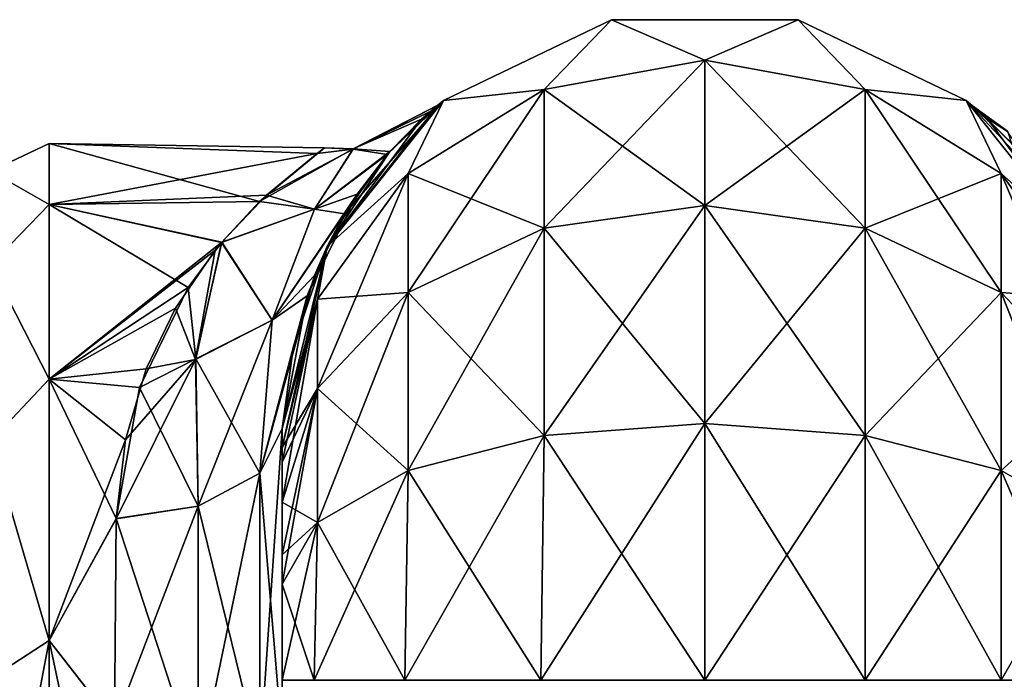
# Model space of a CAD drawing. Extents: x -23 to 470, y -1800 to 0.
# Tile 211 of 243: x 279 to 308, y -20 to 0. Entities that reach past the tile are written whole.
import ezdxf

# ---------------------------------------------------------------- set-up
doc = ezdxf.new("R2010")
doc.units = 0
doc.header["$LTSCALE"] = 61.050099
for name, color, linetype in [('302', 7, 'CONTINUOUS'), ('307', 7, 'CONTINUOUS'), ('320', 7, 'CONTINUOUS'), ('321', 7, 'CONTINUOUS'), ('322', 7, 'CONTINUOUS'), ('330', 7, 'CONTINUOUS'), ('331', 7, 'CONTINUOUS'), ('332', 7, 'CONTINUOUS'), ('333', 7, 'CONTINUOUS'), ('336', 7, 'CONTINUOUS')]:
    doc.layers.add(name, color=color, linetype=linetype)

msp = doc.modelspace()

# ---------------------------------------------------------------- linework, layer by layer
at = {"layer": '302', "linetype": 'CONTINUOUS'}
for points in [[(286.45, -51.35, -40.998), (286.45, -52.918, -33.144), (286.45, -12.5, -54), (286.45, -51.35, -40.998)], [(286.45, -12.5, -54), (286.45, -52.918, -33.144), (286.45, -31.825, -28.742), (286.45, -12.5, -54)], [(286.45, -52.917, -48.852), (286.45, -51.35, -40.998), (286.45, -12.5, -54), (286.45, -52.917, -48.852)], [(286.45, -57.384, -55.52), (286.45, -52.917, -48.852), (286.45, -12.5, -54), (286.45, -57.384, -55.52)], [(286.45, -13.067, -56.86), (286.45, -57.384, -55.52), (286.45, -12.5, -54), (286.45, -13.067, -56.86)], [(286.45, -12.5, -24.51), (286.45, -12.5, -54), (286.45, -21.766, -28.319), (286.45, -12.5, -24.51)], [(286.45, -21.766, -28.319), (286.45, -12.5, -54), (286.45, -31.825, -28.742), (286.45, -21.766, -28.319)], [(286.45, -12.5, 54), (286.45, -12.5, 24.51), (286.45, -52.918, 48.856), (286.45, -12.5, 54)], [(286.45, -52.918, 48.856), (286.45, -12.5, 24.51), (286.45, -51.35, 41.002), (286.45, -52.918, 48.856)], [(286.45, -51.35, 41.002), (286.45, -12.5, 24.51), (286.45, -21.765, 28.319), (286.45, -51.35, 41.002)], [(286.45, -13.067, 56.86), (286.45, -12.5, 54), (286.45, -57.387, 55.523), (286.45, -13.067, 56.86)], [(286.45, -57.387, 55.523), (286.45, -12.5, 54), (286.45, -52.918, 48.856), (286.45, -57.387, 55.523)], [(286.45, -13.5, -57.734), (286.45, -57.384, -55.52), (286.45, -13.067, -56.86), (286.45, -13.5, -57.734)], [(286.45, -13.5, 57.734), (286.45, -13.067, 56.86), (286.45, -64.083, 59.966), (286.45, -13.5, 57.734)], [(286.45, -64.083, 59.966), (286.45, -13.067, 56.86), (286.45, -57.387, 55.523), (286.45, -64.083, 59.966)], [(286.45, -14.695, -59.301), (286.45, -57.384, -55.52), (286.45, -13.5, -57.734), (286.45, -14.695, -59.301)], [(286.45, -14.695, 59.301), (286.45, -13.5, 57.734), (286.45, -64.083, 59.966), (286.45, -14.695, 59.301)], [(286.45, -64.08, -59.965), (286.45, -57.384, -55.52), (286.45, -14.695, -59.301), (286.45, -64.08, -59.965)], [(286.45, -16.266, -60.5), (286.45, -64.08, -59.965), (286.45, -14.695, -59.301), (286.45, -16.266, -60.5)], [(286.45, -16.266, 60.5), (286.45, -14.695, 59.301), (286.45, -64.083, 59.966), (286.45, -16.266, 60.5)], [(286.45, -17.135, -60.931), (286.45, -64.08, -59.965), (286.45, -16.266, -60.5), (286.45, -17.135, -60.931)], [(286.45, -17.135, 60.931), (286.45, -16.266, 60.5), (286.45, -71.85, 61.5), (286.45, -17.135, 60.931)], [(286.45, -71.85, 61.5), (286.45, -16.266, 60.5), (286.45, -64.083, 59.966), (286.45, -71.85, 61.5)], [(286.45, -20, -61.5), (286.45, -64.08, -59.965), (286.45, -17.135, -60.931), (286.45, -20, -61.5)], [(286.45, -20, 61.5), (286.45, -17.135, 60.931), (286.45, -71.85, 61.5), (286.45, -20, 61.5)]]:
    msp.add_3dface(points, dxfattribs=at)
at = {"layer": '307', "linetype": 'CONTINUOUS'}
for points in [[(279.5, -4, 0), (279.5, -5.827, 9.184), (287.49, -4.302, 3.793), (279.5, -4, 0)], [(279.5, -5.827, -9.184), (279.5, -4, 0), (285.779, -5.73, -8.948), (279.5, -5.827, -9.184)], [(285.779, -5.73, -8.948), (279.5, -4, 0), (287.71, -4.135, -2.541), (285.779, -5.73, -8.948)], [(287.71, -4.135, -2.541), (279.5, -4, 0), (287.49, -4.302, 3.793), (287.71, -4.135, -2.541)], [(287.49, -4.302, 3.793), (279.5, -5.827, 9.184), (285.979, -5.543, 8.467), (287.49, -4.302, 3.793)], [(285.979, -5.543, 8.467), (279.5, -5.827, 9.184), (284.65, -6.944, 11.517), (285.979, -5.543, 8.467)], [(284.639, -6.955, -11.538), (279.5, -5.827, -9.184), (285.779, -5.73, -8.948), (284.639, -6.955, -11.538)], [(279.5, -5.827, 9.184), (279.5, -11.029, 16.971), (284.65, -6.944, 11.517), (279.5, -5.827, 9.184)], [(279.5, -11.029, -16.971), (279.5, -5.827, -9.184), (283.646, -8.299, -13.707), (279.5, -11.029, -16.971)], [(283.646, -8.299, -13.707), (279.5, -5.827, -9.184), (284.639, -6.955, -11.538), (283.646, -8.299, -13.707)], [(284.65, -6.944, 11.517), (279.5, -11.029, 16.971), (284.453, -7.184, 11.946), (284.65, -6.944, 11.517)], [(284.453, -7.184, 11.946), (279.5, -11.029, 16.971), (283.272, -8.908, 14.542), (284.453, -7.184, 11.946)], [(282.193, -11.278, -17.216), (279.5, -11.029, -16.971), (283.646, -8.299, -13.707), (282.193, -11.278, -17.216)], [(283.272, -8.908, 14.542), (279.5, -11.029, 16.971), (282.396, -10.722, 16.658), (283.272, -8.908, 14.542)], [(282.396, -10.722, 16.658), (279.5, -11.029, 16.971), (281.778, -12.837, 18.603), (282.396, -10.722, 16.658)], [(279.5, -11.029, 16.971), (279.5, -18.816, 22.173), (281.778, -12.837, 18.603), (279.5, -11.029, 16.971)], [(279.5, -18.816, -22.173), (279.5, -11.029, -16.971), (281.5, -15.178, -20.288), (279.5, -18.816, -22.173)], [(281.5, -15.178, -20.288), (279.5, -11.029, -16.971), (282.193, -11.278, -17.216), (281.5, -15.178, -20.288)], [(281.778, -12.837, 18.603), (279.5, -18.816, 22.173), (281.5, -15.19, 20.295), (281.778, -12.837, 18.603)], [(281.447, -21.322, -23.052), (279.5, -18.816, -22.173), (281.5, -15.178, -20.288), (281.447, -21.322, -23.052)], [(281.5, -15.19, 20.295), (279.5, -18.816, 22.173), (281.447, -21.315, 23.05), (281.5, -15.19, 20.295)], [(279.5, -18.816, 22.173), (279.5, -28, 24), (281.447, -21.315, 23.05), (279.5, -18.816, 22.173)], [(279.5, -28, -24), (279.5, -18.816, -22.173), (281.45, -28, -24), (279.5, -28, -24)], [(281.45, -28, -24), (279.5, -18.816, -22.173), (281.447, -21.322, -23.052), (281.45, -28, -24)]]:
    msp.add_3dface(points, dxfattribs=at)
at = {"layer": '320', "linetype": 'CONTINUOUS'}
for points in [[(291.256, -2.727, -54), (296.268, -0.313, -54), (294.266, -2.396, -61.276), (291.256, -2.727, -54)], [(294.266, -2.396, -61.276), (296.268, -0.313, -54), (299.05, -1.516, -61.639), (294.266, -2.396, -61.276)], [(296.268, -0.313, -54), (301.832, -0.313, -54), (299.05, -1.516, -61.639), (296.268, -0.313, -54)], [(299.05, -1.516, -61.639), (301.832, -0.313, -54), (303.834, -2.396, -61.276), (299.05, -1.516, -61.639)], [(301.832, -0.313, -54), (306.844, -2.727, -54), (303.834, -2.396, -61.276), (301.832, -0.313, -54)], [(294.266, -2.396, -61.276), (299.05, -1.516, -61.639), (294.266, -6.525, -67.464), (294.266, -2.396, -61.276)], [(299.05, -1.516, -61.639), (299.05, -5.852, -68.137), (294.266, -6.525, -67.464), (299.05, -1.516, -61.639)], [(299.05, -1.516, -61.639), (303.834, -2.396, -61.276), (299.05, -5.852, -68.137), (299.05, -1.516, -61.639)], [(290.211, -4.9, -60.241), (291.256, -2.727, -54), (294.266, -2.396, -61.276), (290.211, -4.9, -60.241)], [(290.211, -4.9, -60.241), (294.266, -2.396, -61.276), (290.211, -8.442, -65.549), (290.211, -4.9, -60.241)], [(294.266, -2.396, -61.276), (294.266, -6.525, -67.464), (290.211, -8.442, -65.549), (294.266, -2.396, -61.276)], [(303.834, -2.396, -61.276), (303.834, -6.525, -67.464), (299.05, -5.852, -68.137), (303.834, -2.396, -61.276)], [(303.834, -2.396, -61.276), (306.844, -2.727, -54), (307.889, -4.9, -60.241), (303.834, -2.396, -61.276)], [(303.834, -2.396, -61.276), (307.889, -4.9, -60.241), (303.834, -6.525, -67.464), (303.834, -2.396, -61.276)], [(287.788, -7.076, -54), (291.256, -2.727, -54), (290.211, -4.9, -60.241), (287.788, -7.076, -54)], [(306.844, -2.727, -54), (310.312, -7.076, -54), (307.889, -4.9, -60.241), (306.844, -2.727, -54)], [(287.502, -8.648, -58.692), (287.788, -7.076, -54), (290.211, -4.9, -60.241), (287.502, -8.648, -58.692)], [(287.502, -8.648, -58.692), (290.211, -4.9, -60.241), (287.502, -11.311, -62.682), (287.502, -8.648, -58.692)], [(290.211, -4.9, -60.241), (290.211, -8.442, -65.549), (287.502, -11.311, -62.682), (290.211, -4.9, -60.241)], [(307.889, -4.9, -60.241), (307.889, -8.442, -65.549), (303.834, -6.525, -67.464), (307.889, -4.9, -60.241)], [(307.889, -4.9, -60.241), (310.312, -7.076, -54), (310.598, -8.648, -58.692), (307.889, -4.9, -60.241)], [(307.889, -4.9, -60.241), (310.598, -8.648, -58.692), (307.889, -8.442, -65.549), (307.889, -4.9, -60.241)], [(299.05, -12.346, -72.478), (294.266, -12.71, -71.599), (299.05, -5.852, -68.137), (299.05, -12.346, -72.478)], [(299.05, -5.852, -68.137), (294.266, -12.71, -71.599), (294.266, -6.525, -67.464), (299.05, -5.852, -68.137)], [(303.834, -6.525, -67.464), (299.05, -12.346, -72.478), (299.05, -5.852, -68.137), (303.834, -6.525, -67.464)], [(294.266, -12.71, -71.599), (290.211, -13.747, -69.095), (294.266, -6.525, -67.464), (294.266, -12.71, -71.599)], [(294.266, -6.525, -67.464), (290.211, -13.747, -69.095), (290.211, -8.442, -65.549), (294.266, -6.525, -67.464)], [(303.834, -12.71, -71.599), (299.05, -12.346, -72.478), (303.834, -6.525, -67.464), (303.834, -12.71, -71.599)], [(307.889, -8.442, -65.549), (303.834, -12.71, -71.599), (303.834, -6.525, -67.464), (307.889, -8.442, -65.549)], [(286.45, -13.067, -56.86), (286.45, -12.5, -54), (287.788, -7.076, -54), (286.45, -13.067, -56.86)], [(286.45, -13.067, -56.86), (287.788, -7.076, -54), (287.502, -8.648, -58.692), (286.45, -13.067, -56.86)], [(290.211, -13.747, -69.095), (287.502, -15.299, -65.349), (290.211, -8.442, -65.549), (290.211, -13.747, -69.095)], [(290.211, -8.442, -65.549), (287.502, -15.299, -65.349), (287.502, -11.311, -62.682), (290.211, -8.442, -65.549)], [(307.889, -13.747, -69.095), (303.834, -12.71, -71.599), (307.889, -8.442, -65.549), (307.889, -13.747, -69.095)], [(310.598, -8.648, -58.692), (310.598, -11.311, -62.682), (307.889, -8.442, -65.549), (310.598, -8.648, -58.692)], [(310.598, -11.311, -62.682), (307.889, -13.747, -69.095), (307.889, -8.442, -65.549), (310.598, -11.311, -62.682)], [(286.45, -14.695, -59.301), (286.45, -13.5, -57.734), (287.502, -8.648, -58.692), (286.45, -14.695, -59.301)], [(286.45, -14.695, -59.301), (287.502, -8.648, -58.692), (287.502, -11.311, -62.682), (286.45, -14.695, -59.301)], [(286.45, -13.5, -57.734), (286.45, -13.067, -56.86), (287.502, -8.648, -58.692), (286.45, -13.5, -57.734)], [(286.45, -17.135, -60.931), (286.45, -16.266, -60.5), (287.502, -11.311, -62.682), (286.45, -17.135, -60.931)], [(287.502, -15.299, -65.349), (286.45, -17.135, -60.931), (287.502, -11.311, -62.682), (287.502, -15.299, -65.349)], [(286.45, -16.266, -60.5), (286.45, -14.695, -59.301), (287.502, -11.311, -62.682), (286.45, -16.266, -60.5)], [(310.598, -15.299, -65.349), (307.889, -13.747, -69.095), (310.598, -11.311, -62.682), (310.598, -15.299, -65.349)], [(299.05, -20, -74), (294.16, -20, -73.046), (299.05, -12.346, -72.478), (299.05, -20, -74)], [(299.05, -12.346, -72.478), (294.16, -20, -73.046), (294.266, -12.71, -71.599), (299.05, -12.346, -72.478)], [(303.834, -12.71, -71.599), (299.05, -20, -74), (299.05, -12.346, -72.478), (303.834, -12.71, -71.599)], [(294.16, -20, -73.046), (290.111, -20, -70.339), (294.266, -12.71, -71.599), (294.16, -20, -73.046)], [(294.266, -12.71, -71.599), (290.111, -20, -70.339), (290.211, -13.747, -69.095), (294.266, -12.71, -71.599)], [(303.834, -20, -73.048), (299.05, -20, -74), (303.834, -12.71, -71.599), (303.834, -20, -73.048)], [(307.889, -13.747, -69.095), (303.834, -20, -73.048), (303.834, -12.71, -71.599), (307.889, -13.747, -69.095)], [(290.111, -20, -70.339), (287.402, -20, -66.284), (290.211, -13.747, -69.095), (290.111, -20, -70.339)], [(290.211, -13.747, -69.095), (287.402, -20, -66.284), (287.502, -15.299, -65.349), (290.211, -13.747, -69.095)], [(307.889, -20, -70.339), (303.834, -20, -73.048), (307.889, -13.747, -69.095), (307.889, -20, -70.339)], [(310.598, -15.299, -65.349), (307.889, -20, -70.339), (307.889, -13.747, -69.095), (310.598, -15.299, -65.349)], [(286.45, -20, -61.5), (286.45, -17.135, -60.931), (287.502, -15.299, -65.349), (286.45, -20, -61.5)], [(287.402, -20, -66.284), (286.45, -20, -61.5), (287.502, -15.299, -65.349), (287.402, -20, -66.284)], [(310.598, -20, -66.284), (307.889, -20, -70.339), (310.598, -15.299, -65.349), (310.598, -20, -66.284)]]:
    msp.add_3dface(points, dxfattribs=at)
at = {"layer": '321', "linetype": 'CONTINUOUS'}
for points in [[(291.256, -2.727, 54), (296.268, -0.313, 54), (291.256, -2.727, -54), (291.256, -2.727, 54)], [(296.268, -0.313, 54), (296.268, -0.313, -54), (291.256, -2.727, -54), (296.268, -0.313, 54)], [(296.268, -0.313, 54), (301.832, -0.313, 54), (296.268, -0.313, -54), (296.268, -0.313, 54)], [(301.832, -0.313, 54), (301.832, -0.313, -54), (296.268, -0.313, -54), (301.832, -0.313, 54)], [(301.832, -0.313, 54), (306.844, -2.727, 54), (301.832, -0.313, -54), (301.832, -0.313, 54)], [(306.844, -2.727, 54), (306.844, -2.727, -54), (301.832, -0.313, -54), (306.844, -2.727, 54)], [(287.788, -7.076, 54), (291.256, -2.727, 54), (288.313, -6.1, 15.58), (287.788, -7.076, 54)], [(291.256, -2.727, -54), (287.788, -7.076, -54), (291.087, -2.865, -0.751), (291.256, -2.727, -54)], [(291.087, -2.865, -0.751), (287.788, -7.076, -54), (290.609, -3.28, -5.83), (291.087, -2.865, -0.751)], [(288.313, -6.1, 15.58), (291.256, -2.727, 54), (289.584, -4.336, 10.76), (288.313, -6.1, 15.58)], [(289.584, -4.336, 10.76), (291.256, -2.727, 54), (290.883, -3.037, 3.839), (289.584, -4.336, 10.76)], [(290.883, -3.037, 3.839), (291.256, -2.727, 54), (291.087, -2.865, -0.751), (290.883, -3.037, 3.839)], [(291.256, -2.727, 54), (291.256, -2.727, -54), (291.087, -2.865, -0.751), (291.256, -2.727, 54)], [(306.844, -2.727, 54), (310.312, -7.076, 54), (307.46, -3.253, 5.67), (306.844, -2.727, 54)], [(306.844, -2.727, -54), (306.844, -2.727, 54), (307.034, -2.882, -1.254), (306.844, -2.727, -54)], [(307.034, -2.882, -1.254), (306.844, -2.727, 54), (307.46, -3.253, 5.67), (307.034, -2.882, -1.254)], [(310.312, -7.076, -54), (306.844, -2.727, -54), (309.32, -5.374, -13.858), (310.312, -7.076, -54)], [(309.32, -5.374, -13.858), (306.844, -2.727, -54), (308.189, -3.972, -9.386), (309.32, -5.374, -13.858)], [(308.189, -3.972, -9.386), (306.844, -2.727, -54), (307.034, -2.882, -1.254), (308.189, -3.972, -9.386)], [(290.609, -3.28, -5.83), (287.788, -7.076, -54), (289.664, -4.245, -10.437), (290.609, -3.28, -5.83)], [(307.46, -3.253, 5.67), (310.312, -7.076, 54), (308.607, -4.443, 11.124), (307.46, -3.253, 5.67)], [(289.664, -4.245, -10.437), (287.788, -7.076, -54), (288.682, -5.518, -14.217), (289.664, -4.245, -10.437)], [(288.682, -5.518, -14.217), (287.788, -7.076, -54), (287.193, -8.543, -19.961), (288.682, -5.518, -14.217)], [(287.411, -7.942, 19.032), (287.788, -7.076, 54), (288.313, -6.1, 15.58), (287.411, -7.942, 19.032)], [(287.788, -7.076, -54), (286.45, -12.5, -54), (287.193, -8.543, -19.961), (287.788, -7.076, -54)], [(286.45, -12.5, 24.51), (286.45, -12.5, 54), (287.788, -7.076, 54), (286.45, -12.5, 24.51)], [(286.45, -12.5, 24.51), (287.788, -7.076, 54), (286.792, -10.053, 21.972), (286.45, -12.5, 24.51)], [(286.792, -10.053, 21.972), (287.788, -7.076, 54), (287.411, -7.942, 19.032), (286.792, -10.053, 21.972)], [(286.45, -12.5, -54), (286.45, -12.5, -24.51), (287.193, -8.543, -19.961), (286.45, -12.5, -54)]]:
    msp.add_3dface(points, dxfattribs=at)
at = {"layer": '322', "linetype": 'CONTINUOUS'}
for points in [[(296.268, -0.313, 54), (291.256, -2.727, 54), (294.266, -2.396, 61.276), (296.268, -0.313, 54)], [(299.05, -1.516, 61.639), (296.268, -0.313, 54), (294.266, -2.396, 61.276), (299.05, -1.516, 61.639)], [(301.832, -0.313, 54), (296.268, -0.313, 54), (299.05, -1.516, 61.639), (301.832, -0.313, 54)], [(303.834, -2.396, 61.276), (301.832, -0.313, 54), (299.05, -1.516, 61.639), (303.834, -2.396, 61.276)], [(306.844, -2.727, 54), (301.832, -0.313, 54), (303.834, -2.396, 61.276), (306.844, -2.727, 54)], [(299.05, -1.516, 61.639), (294.266, -2.396, 61.276), (299.05, -5.852, 68.137), (299.05, -1.516, 61.639)], [(303.834, -2.396, 61.276), (299.05, -1.516, 61.639), (303.834, -6.525, 67.464), (303.834, -2.396, 61.276)], [(303.834, -6.525, 67.464), (299.05, -1.516, 61.639), (299.05, -5.852, 68.137), (303.834, -6.525, 67.464)], [(294.266, -2.396, 61.276), (291.256, -2.727, 54), (290.211, -4.9, 60.241), (294.266, -2.396, 61.276)], [(294.266, -2.396, 61.276), (290.211, -4.9, 60.241), (294.266, -6.525, 67.464), (294.266, -2.396, 61.276)], [(299.05, -5.852, 68.137), (294.266, -2.396, 61.276), (294.266, -6.525, 67.464), (299.05, -5.852, 68.137)], [(307.889, -4.9, 60.241), (306.844, -2.727, 54), (303.834, -2.396, 61.276), (307.889, -4.9, 60.241)], [(307.889, -4.9, 60.241), (303.834, -2.396, 61.276), (307.889, -8.442, 65.549), (307.889, -4.9, 60.241)], [(307.889, -8.442, 65.549), (303.834, -2.396, 61.276), (303.834, -6.525, 67.464), (307.889, -8.442, 65.549)], [(291.256, -2.727, 54), (287.788, -7.076, 54), (290.211, -4.9, 60.241), (291.256, -2.727, 54)], [(310.312, -7.076, 54), (306.844, -2.727, 54), (307.889, -4.9, 60.241), (310.312, -7.076, 54)], [(290.211, -4.9, 60.241), (287.788, -7.076, 54), (287.502, -8.648, 58.692), (290.211, -4.9, 60.241)], [(290.211, -4.9, 60.241), (287.502, -8.648, 58.692), (290.211, -8.442, 65.549), (290.211, -4.9, 60.241)], [(294.266, -6.525, 67.464), (290.211, -4.9, 60.241), (290.211, -8.442, 65.549), (294.266, -6.525, 67.464)], [(310.598, -8.648, 58.692), (310.312, -7.076, 54), (307.889, -4.9, 60.241), (310.598, -8.648, 58.692)], [(310.598, -8.648, 58.692), (307.889, -4.9, 60.241), (310.598, -11.311, 62.682), (310.598, -8.648, 58.692)], [(310.598, -11.311, 62.682), (307.889, -4.9, 60.241), (307.889, -8.442, 65.549), (310.598, -11.311, 62.682)], [(299.05, -12.346, 72.478), (299.05, -5.852, 68.137), (294.266, -6.525, 67.464), (299.05, -12.346, 72.478)], [(299.05, -12.346, 72.478), (303.834, -12.71, 71.599), (299.05, -5.852, 68.137), (299.05, -12.346, 72.478)], [(303.834, -12.71, 71.599), (303.834, -6.525, 67.464), (299.05, -5.852, 68.137), (303.834, -12.71, 71.599)], [(294.266, -12.71, 71.599), (294.266, -6.525, 67.464), (290.211, -8.442, 65.549), (294.266, -12.71, 71.599)], [(294.266, -12.71, 71.599), (299.05, -12.346, 72.478), (294.266, -6.525, 67.464), (294.266, -12.71, 71.599)], [(303.834, -12.71, 71.599), (307.889, -13.747, 69.095), (303.834, -6.525, 67.464), (303.834, -12.71, 71.599)], [(307.889, -13.747, 69.095), (307.889, -8.442, 65.549), (303.834, -6.525, 67.464), (307.889, -13.747, 69.095)], [(287.788, -7.076, 54), (286.45, -12.5, 54), (287.502, -8.648, 58.692), (287.788, -7.076, 54)], [(290.211, -13.747, 69.095), (290.211, -8.442, 65.549), (287.502, -11.311, 62.682), (290.211, -13.747, 69.095)], [(290.211, -8.442, 65.549), (287.502, -8.648, 58.692), (287.502, -11.311, 62.682), (290.211, -8.442, 65.549)], [(290.211, -13.747, 69.095), (294.266, -12.71, 71.599), (290.211, -8.442, 65.549), (290.211, -13.747, 69.095)], [(307.889, -13.747, 69.095), (310.598, -15.299, 65.349), (307.889, -8.442, 65.549), (307.889, -13.747, 69.095)], [(310.598, -15.299, 65.349), (310.598, -11.311, 62.682), (307.889, -8.442, 65.549), (310.598, -15.299, 65.349)], [(286.45, -12.5, 54), (286.45, -13.067, 56.86), (287.502, -8.648, 58.692), (286.45, -12.5, 54)], [(287.502, -8.648, 58.692), (286.45, -13.067, 56.86), (287.502, -11.311, 62.682), (287.502, -8.648, 58.692)], [(286.45, -13.067, 56.86), (286.45, -13.5, 57.734), (287.502, -11.311, 62.682), (286.45, -13.067, 56.86)], [(286.45, -13.5, 57.734), (286.45, -14.695, 59.301), (287.502, -11.311, 62.682), (286.45, -13.5, 57.734)], [(286.45, -14.695, 59.301), (287.502, -15.299, 65.349), (287.502, -11.311, 62.682), (286.45, -14.695, 59.301)], [(287.502, -15.299, 65.349), (290.211, -13.747, 69.095), (287.502, -11.311, 62.682), (287.502, -15.299, 65.349)], [(294.266, -12.71, 71.599), (299.05, -20, 74), (299.05, -12.346, 72.478), (294.266, -12.71, 71.599)], [(299.05, -20, 74), (303.834, -20, 73.048), (299.05, -12.346, 72.478), (299.05, -20, 74)], [(299.05, -12.346, 72.478), (303.834, -20, 73.048), (303.834, -12.71, 71.599), (299.05, -12.346, 72.478)], [(290.211, -13.747, 69.095), (294.16, -20, 73.046), (294.266, -12.71, 71.599), (290.211, -13.747, 69.095)], [(294.16, -20, 73.046), (299.05, -20, 74), (294.266, -12.71, 71.599), (294.16, -20, 73.046)], [(303.834, -20, 73.048), (307.889, -20, 70.339), (303.834, -12.71, 71.599), (303.834, -20, 73.048)], [(303.834, -12.71, 71.599), (307.889, -20, 70.339), (307.889, -13.747, 69.095), (303.834, -12.71, 71.599)], [(287.502, -15.299, 65.349), (290.111, -20, 70.339), (290.211, -13.747, 69.095), (287.502, -15.299, 65.349)], [(290.111, -20, 70.339), (294.16, -20, 73.046), (290.211, -13.747, 69.095), (290.111, -20, 70.339)], [(307.889, -20, 70.339), (310.598, -20, 66.284), (307.889, -13.747, 69.095), (307.889, -20, 70.339)], [(307.889, -13.747, 69.095), (310.598, -20, 66.284), (310.598, -15.299, 65.349), (307.889, -13.747, 69.095)], [(286.45, -14.695, 59.301), (286.45, -16.266, 60.5), (287.502, -15.299, 65.349), (286.45, -14.695, 59.301)], [(286.45, -16.266, 60.5), (286.45, -17.135, 60.931), (287.502, -15.299, 65.349), (286.45, -16.266, 60.5)], [(286.45, -17.135, 60.931), (287.402, -20, 66.284), (287.502, -15.299, 65.349), (286.45, -17.135, 60.931)], [(287.402, -20, 66.284), (290.111, -20, 70.339), (287.502, -15.299, 65.349), (287.402, -20, 66.284)], [(286.45, -17.135, 60.931), (286.45, -20, 61.5), (287.402, -20, 66.284), (286.45, -17.135, 60.931)]]:
    msp.add_3dface(points, dxfattribs=at)
at = {"layer": '330', "linetype": 'CONTINUOUS'}
for points in [[(286.45, -21.765, 28.319), (286.45, -12.5, 24.51), (285.781, -22.301, 25.881), (286.45, -21.765, 28.319)], [(285.781, -22.301, 25.881), (286.45, -12.5, 24.51), (285.781, -13.836, 22.398), (285.781, -22.301, 25.881)], [(283.947, -22.695, 24.091), (285.781, -22.301, 25.881), (285.781, -13.836, 22.398), (283.947, -22.695, 24.091)], [(283.947, -22.695, 24.091), (285.781, -13.836, 22.398), (283.947, -14.815, 20.849), (283.947, -22.695, 24.091)], [(281.5, -15.19, 20.295), (281.447, -21.315, 23.05), (283.947, -14.815, 20.849), (281.5, -15.19, 20.295)], [(283.947, -14.815, 20.849), (281.447, -21.315, 23.05), (283.947, -22.695, 24.091), (283.947, -14.815, 20.849)]]:
    msp.add_3dface(points, dxfattribs=at)
at = {"layer": '331', "linetype": 'CONTINUOUS'}
for points in [[(290.883, -3.037, 3.839), (291.087, -2.865, -0.751), (288.563, -4.168, 3.616), (290.883, -3.037, 3.839)], [(291.087, -2.865, -0.751), (290.609, -3.28, -5.83), (288.563, -4.167, -3.609), (291.087, -2.865, -0.751)], [(288.563, -4.168, 3.616), (291.087, -2.865, -0.751), (288.563, -4.167, -3.609), (288.563, -4.168, 3.616)], [(289.584, -4.336, 10.76), (290.883, -3.037, 3.839), (288.563, -4.168, 3.616), (289.584, -4.336, 10.76)], [(290.609, -3.28, -5.83), (289.664, -4.245, -10.437), (288.563, -4.167, -3.609), (290.609, -3.28, -5.83)], [(285.779, -5.73, -8.948), (287.71, -4.135, -2.541), (288.563, -4.167, -3.609), (285.779, -5.73, -8.948)], [(285.779, -5.73, -8.948), (288.563, -4.167, -3.609), (287.413, -5.965, -10.684), (285.779, -5.73, -8.948)], [(287.49, -4.302, 3.793), (285.979, -5.543, 8.467), (288.563, -4.168, 3.616), (287.49, -4.302, 3.793)], [(285.979, -5.543, 8.467), (287.412, -5.966, 10.688), (288.563, -4.168, 3.616), (285.979, -5.543, 8.467)], [(287.412, -5.966, 10.688), (289.584, -4.336, 10.76), (288.563, -4.168, 3.616), (287.412, -5.966, 10.688)], [(288.313, -6.1, 15.58), (289.584, -4.336, 10.76), (287.412, -5.966, 10.688), (288.313, -6.1, 15.58)], [(288.563, -4.167, -3.609), (289.664, -4.245, -10.437), (287.413, -5.965, -10.684), (288.563, -4.167, -3.609)], [(289.664, -4.245, -10.437), (288.682, -5.518, -14.217), (287.413, -5.965, -10.684), (289.664, -4.245, -10.437)], [(287.71, -4.135, -2.541), (287.49, -4.302, 3.793), (288.563, -4.168, 3.616), (287.71, -4.135, -2.541)], [(287.71, -4.135, -2.541), (288.563, -4.168, 3.616), (288.563, -4.167, -3.609), (287.71, -4.135, -2.541)], [(285.979, -5.543, 8.467), (284.65, -6.944, 11.517), (287.412, -5.966, 10.688), (285.979, -5.543, 8.467)], [(288.682, -5.518, -14.217), (287.193, -8.543, -19.961), (286.15, -9.273, -17.139), (288.682, -5.518, -14.217)], [(287.413, -5.965, -10.684), (288.682, -5.518, -14.217), (286.15, -9.273, -17.139), (287.413, -5.965, -10.684)], [(284.639, -6.955, -11.538), (285.779, -5.73, -8.948), (287.413, -5.965, -10.684), (284.639, -6.955, -11.538)], [(284.639, -6.955, -11.538), (287.413, -5.965, -10.684), (286.15, -9.273, -17.139), (284.639, -6.955, -11.538)], [(284.65, -6.944, 11.517), (286.15, -9.275, 17.141), (287.412, -5.966, 10.688), (284.65, -6.944, 11.517)], [(286.15, -9.275, 17.141), (288.313, -6.1, 15.58), (287.412, -5.966, 10.688), (286.15, -9.275, 17.141)], [(287.411, -7.942, 19.032), (288.313, -6.1, 15.58), (286.15, -9.275, 17.141), (287.411, -7.942, 19.032)], [(283.646, -8.299, -13.707), (284.639, -6.955, -11.538), (283.873, -10.422, -16.619), (283.646, -8.299, -13.707)], [(284.65, -6.944, 11.517), (284.453, -7.184, 11.946), (283.871, -10.442, 16.642), (284.65, -6.944, 11.517)], [(286.15, -9.275, 17.141), (284.65, -6.944, 11.517), (283.871, -10.442, 16.642), (286.15, -9.275, 17.141)], [(284.639, -6.955, -11.538), (286.15, -9.273, -17.139), (283.873, -10.422, -16.619), (284.639, -6.955, -11.538)], [(284.453, -7.184, 11.946), (283.272, -8.908, 14.542), (283.871, -10.442, 16.642), (284.453, -7.184, 11.946)], [(286.792, -10.053, 21.972), (287.411, -7.942, 19.032), (285.781, -13.836, 22.398), (286.792, -10.053, 21.972)], [(285.781, -13.836, 22.398), (287.411, -7.942, 19.032), (286.15, -9.275, 17.141), (285.781, -13.836, 22.398)], [(282.193, -11.278, -17.216), (283.646, -8.299, -13.707), (283.873, -10.422, -16.619), (282.193, -11.278, -17.216)], [(287.193, -8.543, -19.961), (286.45, -12.5, -24.51), (285.781, -13.836, -22.398), (287.193, -8.543, -19.961)], [(287.193, -8.543, -19.961), (285.781, -13.836, -22.398), (286.15, -9.273, -17.139), (287.193, -8.543, -19.961)], [(283.272, -8.908, 14.542), (282.396, -10.722, 16.658), (283.871, -10.442, 16.642), (283.272, -8.908, 14.542)], [(283.947, -14.815, 20.849), (286.15, -9.275, 17.141), (283.871, -10.442, 16.642), (283.947, -14.815, 20.849)], [(286.15, -9.273, -17.139), (285.781, -13.836, -22.398), (283.873, -10.422, -16.619), (286.15, -9.273, -17.139)], [(283.947, -14.815, 20.849), (285.781, -13.836, 22.398), (286.15, -9.275, 17.141), (283.947, -14.815, 20.849)], [(286.45, -12.5, 24.51), (286.792, -10.053, 21.972), (285.781, -13.836, 22.398), (286.45, -12.5, 24.51)], [(281.778, -12.837, 18.603), (281.5, -15.19, 20.295), (283.871, -10.442, 16.642), (281.778, -12.837, 18.603)], [(281.5, -15.19, 20.295), (283.947, -14.815, 20.849), (283.871, -10.442, 16.642), (281.5, -15.19, 20.295)], [(282.396, -10.722, 16.658), (281.778, -12.837, 18.603), (283.871, -10.442, 16.642), (282.396, -10.722, 16.658)], [(283.947, -14.815, -20.849), (282.193, -11.278, -17.216), (283.873, -10.422, -16.619), (283.947, -14.815, -20.849)], [(285.781, -13.836, -22.398), (283.947, -14.815, -20.849), (283.873, -10.422, -16.619), (285.781, -13.836, -22.398)], [(281.5, -15.178, -20.288), (282.193, -11.278, -17.216), (283.947, -14.815, -20.849), (281.5, -15.178, -20.288)]]:
    msp.add_3dface(points, dxfattribs=at)
at = {"layer": '332', "linetype": 'CONTINUOUS'}
for points in [[(286.45, -12.5, -24.51), (286.45, -21.766, -28.319), (285.781, -13.836, -22.398), (286.45, -12.5, -24.51)], [(283.947, -14.815, -20.849), (285.781, -13.836, -22.398), (285.781, -22.301, -25.881), (283.947, -14.815, -20.849)], [(285.781, -13.836, -22.398), (286.45, -21.766, -28.319), (285.781, -22.301, -25.881), (285.781, -13.836, -22.398)], [(283.947, -22.695, -24.091), (281.5, -15.178, -20.288), (283.947, -14.815, -20.849), (283.947, -22.695, -24.091)], [(283.947, -22.695, -24.091), (283.947, -14.815, -20.849), (285.781, -22.301, -25.881), (283.947, -22.695, -24.091)], [(281.447, -21.322, -23.052), (281.5, -15.178, -20.288), (283.947, -22.695, -24.091), (281.447, -21.322, -23.052)]]:
    msp.add_3dface(points, dxfattribs=at)
at = {"layer": '333', "linetype": 'CONTINUOUS'}
for points in [[(308.189, -3.972, -9.386), (307.034, -2.882, -1.254), (308.07, -3.64, -3.911), (308.189, -3.972, -9.386)], [(307.034, -2.882, -1.254), (307.46, -3.253, 5.67), (308.077, -3.646, 3.95), (307.034, -2.882, -1.254)], [(308.07, -3.64, -3.911), (307.034, -2.882, -1.254), (308.077, -3.646, 3.95), (308.07, -3.64, -3.911)], [(307.46, -3.253, 5.67), (308.607, -4.443, 11.124), (308.077, -3.646, 3.95), (307.46, -3.253, 5.67)]]:
    msp.add_3dface(points, dxfattribs=at)
at = {"layer": '336', "linetype": 'CONTINUOUS'}
for points in [[(279.5, -5.827, 9.184), (279.5, -4, 0), (277.75, -4.826, 4.086), (279.5, -5.827, 9.184)], [(279.5, -4, 0), (279.5, -5.827, -9.184), (277.75, -4.826, -4.086), (279.5, -4, 0)], [(279.5, -4, 0), (277.75, -4.826, -4.086), (277.75, -4.826, 4.086), (279.5, -4, 0)], [(279.5, -5.827, 9.184), (277.75, -4.826, 4.086), (277.75, -7.621, 11.766), (279.5, -5.827, 9.184)], [(279.5, -5.827, -9.184), (277.75, -7.621, -11.766), (277.75, -4.826, -4.086), (279.5, -5.827, -9.184)], [(279.5, -11.029, 16.971), (279.5, -5.827, 9.184), (277.75, -7.621, 11.766), (279.5, -11.029, 16.971)], [(279.5, -5.827, -9.184), (279.5, -11.029, -16.971), (277.75, -7.621, -11.766), (279.5, -5.827, -9.184)], [(279.5, -11.029, 16.971), (277.75, -7.621, 11.766), (277.75, -12.875, 18.026), (279.5, -11.029, 16.971)], [(279.5, -11.029, -16.971), (277.75, -12.875, -18.026), (277.75, -7.621, -11.766), (279.5, -11.029, -16.971)], [(279.5, -18.816, 22.173), (279.5, -11.029, 16.971), (277.75, -12.875, 18.026), (279.5, -18.816, 22.173)], [(279.5, -11.029, -16.971), (279.5, -18.816, -22.173), (277.75, -12.875, -18.026), (279.5, -11.029, -16.971)], [(279.5, -18.816, 22.173), (277.75, -12.875, 18.026), (277.75, -19.952, 22.112), (279.5, -18.816, 22.173)], [(279.5, -18.816, -22.173), (277.75, -19.952, -22.112), (277.75, -12.875, -18.026), (279.5, -18.816, -22.173)], [(279.5, -28, 24), (279.5, -18.816, 22.173), (277.75, -28, 23.531), (279.5, -28, 24)], [(277.75, -28, 23.531), (279.5, -18.816, 22.173), (277.75, -19.952, 22.112), (277.75, -28, 23.531)], [(279.5, -18.816, -22.173), (279.5, -28, -24), (277.75, -19.952, -22.112), (279.5, -18.816, -22.173)], [(279.5, -28, -24), (277.75, -28, -23.531), (277.75, -19.952, -22.112), (279.5, -28, -24)]]:
    msp.add_3dface(points, dxfattribs=at)

doc.saveas('drawing.dxf')
